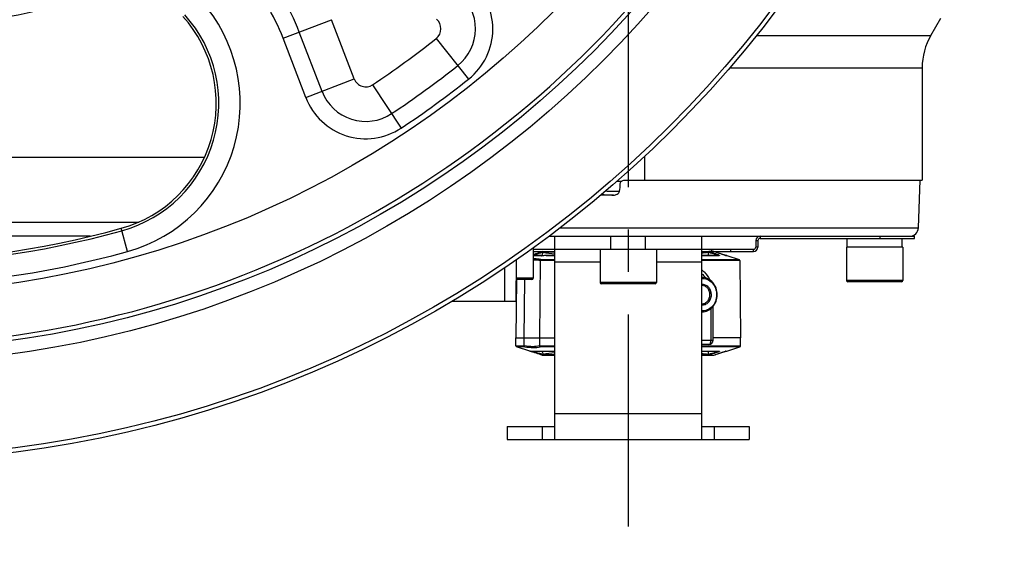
# Model space of a CAD drawing. Extents: x 0 to 2037, y -777 to 1557.
# Tile 38 of 70: x 879 to 993, y 203 to 264. Entities that reach past the tile are written whole.
import ezdxf

# ---------------------------------------------------------------- set-up
doc = ezdxf.new("R2010")
doc.units = 0
doc.header["$LTSCALE"] = 65.395
doc.linetypes.add('CENTER', pattern=[0.6, 0.375, -0.075, 0.075, -0.075])
doc.layers.get('0').update_dxf_attribs({"linetype": 'CONTINUOUS'})
doc.layers.add('3_ALL_AXES', color=7, linetype='CONTINUOUS')
doc.layers.add('6_ALL_SURFACES', color=7, linetype='CONTINUOUS')

msp = doc.modelspace()

# ---------------------------------------------------------------- linework, layer by layer
at = {"color": 9, "linetype": 'CONTINUOUS'}
for p, q in [((909.333, 262.227), (914.935, 264.378)), ((917.567, 257.521), (914.935, 264.378)), ((911.965, 255.371), (909.333, 262.227)), ((913.833, 256.088), (911.201, 262.944)), ((927.053, 262.21), (930.788, 257.514)), ((964.105, 262.569), (984.257, 262.569)), ((960.982, 258.819), (983.252, 258.819)), ((911.965, 255.371), (917.567, 257.521)), ((919.673, 256.847), (922.985, 251.845)), ((823.269, 248.474), (900.236, 248.474)), ((951.121, 248.552), (951.121, 245.828)), ((948.448, 245.679), (947.936, 245.679)), ((830.874, 240.979), (892.63, 240.979)), ((891.346, 237.578), (890.604, 240.253)), ((941.352, 240.293), (982.811, 240.293)), ((947.252, 237.828), (947.252, 239.328)), ((951.252, 237.828), (951.252, 239.328)), ((964.502, 239.328), (964.502, 239.078)), ((978.377, 239.078), (978.377, 239.328)), ((964.002, 238.828), (964.252, 238.828)), ((964.252, 238.078), (964.002, 238.078)), ((939.128, 237.117), (938.252, 237.117)), ((939.383, 237.478), (939.331, 237.479)), ((940.752, 237.478), (939.383, 237.478)), ((940.752, 237.117), (939.68, 237.117)), ((958.49, 237.478), (957.752, 237.478)), ((959.791, 237.117), (957.752, 237.117)), ((958.55, 237.479), (958.49, 237.478)), ((958.55, 237.487), (958.55, 237.479)), ((958.579, 237.573), (958.57, 237.542)), ((959.154, 237.573), (958.579, 237.573)), ((958.893, 237.828), (958.893, 237.578)), ((959.154, 237.573), (959.157, 237.572)), ((960.638, 237.117), (960.533, 237.117)), ((961.085, 237.828), (961.085, 237.578)), ((963.752, 237.578), (963.752, 237.828)), ((940.752, 236.539), (939.073, 236.539)), ((939.135, 236.632), (940.752, 236.632)), ((946.002, 236.328), (940.752, 236.328)), ((957.752, 236.328), (952.502, 236.328)), ((957.752, 236.632), (962.09, 236.632)), ((962.159, 236.539), (957.752, 236.539)), ((934.996, 231.828), (934.996, 235.725)), ((938.252, 234.478), (936.266, 234.478)), ((952.502, 233.978), (946.002, 233.978)), ((981.002, 234.228), (974.502, 234.228)), ((959.476, 232.578), (959.476, 232.559)), ((958.826, 227.328), (958.826, 230.97)), ((957.752, 227.328), (959.076, 227.328)), ((936.262, 226.646), (937.219, 226.646)), ((937.276, 226.552), (936.331, 226.552)), ((937.867, 226.04), (940.752, 226.04)), ((938.999, 226.646), (940.752, 226.646)), ((940.752, 226.552), (939.062, 226.552)), ((939.331, 225.677), (939.383, 225.678)), ((939.331, 225.67), (939.331, 225.677)), ((939.383, 225.678), (940.752, 225.678)), ((957.752, 226.646), (962.243, 226.646)), ((962.174, 226.552), (957.752, 226.552)), ((957.752, 226.04), (959.791, 226.04)), ((957.752, 225.678), (958.49, 225.678)), ((958.49, 225.678), (958.55, 225.677)), ((958.579, 225.584), (958.57, 225.614)), ((958.579, 225.584), (959.154, 225.584)), ((959.157, 225.584), (959.154, 225.584)), ((959.761, 226.036), (959.797, 226.036)), ((960.53, 226.04), (960.533, 226.04)), ((960.533, 226.04), (960.638, 226.04)), ((940.752, 218.828), (957.752, 218.828)), ((939.305, 217.328), (939.305, 215.828)), ((959.2, 217.328), (959.2, 215.828))]:
    msp.add_line(p, q, dxfattribs=at)
at = {"color": 7, "linetype": 'CONTINUOUS'}
for p, q in [((984.257, 262.569), (985.413, 264.57)), ((948.918, 245.828), (983.252, 245.828)), ((982.811, 240.293), (983.004, 245.828)), ((886.997, 239.328), (836.508, 239.328)), ((940.071, 239.328), (946.215, 239.328)), ((940.752, 215.828), (940.752, 239.328)), ((947.39, 239.328), (951.115, 239.328)), ((952.289, 239.328), (981.73, 239.328)), ((957.752, 215.828), (957.752, 239.328)), ((982.377, 239.078), (982.377, 239.328)), ((964.252, 238.828), (964.252, 238.078)), ((964.502, 239.078), (982.377, 239.078)), ((981.002, 238.078), (974.502, 238.078)), ((974.502, 238.078), (974.502, 234.228)), ((981.002, 238.078), (981.002, 234.228)), ((938.252, 237.987), (938.252, 234.478)), ((938.252, 237.578), (940.752, 237.578)), ((938.301, 237.213), (938.252, 237.197)), ((938.252, 237.122), (939.126, 237.122)), ((938.363, 237.233), (938.301, 237.213)), ((938.434, 237.256), (938.363, 237.233)), ((938.517, 237.283), (938.434, 237.256)), ((938.608, 237.314), (938.517, 237.283)), ((938.71, 237.349), (938.608, 237.314)), ((938.825, 237.388), (938.71, 237.349)), ((938.957, 237.434), (938.825, 237.388)), ((939.127, 237.12), (939.126, 237.122)), ((939.126, 237.122), (939.126, 237.121)), ((939.128, 237.117), (939.127, 237.12)), ((939.743, 237.122), (940.752, 237.122)), ((940.752, 237.828), (957.752, 237.828)), ((946.002, 237.828), (946.002, 233.978)), ((952.502, 237.828), (952.502, 233.978)), ((957.752, 237.578), (963.752, 237.578)), ((957.752, 237.122), (959.762, 237.122)), ((959.294, 237.524), (959.157, 237.573)), ((959.771, 237.357), (959.659, 237.396)), ((959.871, 237.323), (959.771, 237.357)), ((959.961, 237.293), (959.871, 237.323)), ((960.043, 237.265), (959.961, 237.293)), ((960.115, 237.242), (960.043, 237.265)), ((960.177, 237.221), (960.115, 237.242)), ((960.232, 237.203), (960.177, 237.221)), ((960.283, 237.187), (960.232, 237.203)), ((960.331, 237.172), (960.283, 237.187)), ((960.374, 237.159), (960.331, 237.172)), ((960.413, 237.148), (960.374, 237.159)), ((960.461, 237.134), (960.446, 237.138)), ((960.485, 237.127), (960.461, 237.134)), ((960.508, 237.122), (960.605, 237.122)), ((960.638, 237.117), (960.606, 237.122)), ((960.638, 237.117), (962.09, 236.632)), ((936.273, 236.599), (936.258, 231.828)), ((939.073, 236.538), (938.991, 227.578)), ((962.159, 236.539), (962.252, 227.578)), ((936.323, 234.328), (936.252, 227.578)), ((938.102, 234.328), (936.266, 234.328)), ((937.21, 227.578), (937.272, 234.328)), ((952.352, 233.828), (946.152, 233.828)), ((957.752, 234.578), (957.79, 234.578)), ((980.852, 234.078), (974.652, 234.078)), ((928.85, 231.828), (936.258, 231.828)), ((959.076, 227.328), (959.076, 231.226)), ((957.752, 230.578), (957.79, 230.578)), ((936.252, 227.578), (940.752, 227.578)), ((936.262, 226.646), (936.252, 227.578)), ((937.218, 226.647), (937.21, 227.578)), ((938.991, 227.578), (938.999, 226.647)), ((958.576, 226.828), (957.752, 226.828)), ((962.252, 227.578), (959.076, 227.578)), ((962.243, 226.646), (962.252, 227.578)), ((937.867, 226.04), (936.331, 226.552)), ((937.899, 226.035), (937.867, 226.04)), ((937.899, 226.035), (940.752, 226.035)), ((938.042, 226.024), (938.055, 226.02)), ((938.055, 226.02), (938.101, 226.007)), ((938.101, 226.007), (938.136, 225.996)), ((938.136, 225.996), (938.174, 225.984)), ((938.174, 225.984), (938.214, 225.972)), ((938.214, 225.972), (938.279, 225.951)), ((938.279, 225.951), (938.349, 225.929)), ((938.349, 225.929), (938.423, 225.904)), ((938.423, 225.904), (938.502, 225.878)), ((938.502, 225.878), (938.583, 225.851)), ((938.583, 225.851), (938.668, 225.822)), ((938.668, 225.822), (938.755, 225.793)), ((938.755, 225.793), (938.844, 225.762)), ((938.844, 225.762), (938.934, 225.731)), ((938.934, 225.731), (939.024, 225.699)), ((939.024, 225.699), (939.115, 225.667)), ((939.115, 225.667), (939.208, 225.634)), ((939.208, 225.634), (939.305, 225.599)), ((939.305, 225.599), (939.348, 225.584)), ((939.382, 225.578), (940.752, 225.578)), ((957.752, 226.035), (959.808, 226.035)), ((957.752, 225.578), (959.123, 225.578)), ((959.157, 225.584), (959.254, 225.619)), ((959.254, 225.619), (959.364, 225.658)), ((959.364, 225.658), (959.471, 225.696)), ((959.471, 225.696), (959.577, 225.733)), ((959.577, 225.733), (959.681, 225.769)), ((959.681, 225.769), (959.75, 225.793)), ((959.75, 225.793), (959.852, 225.827)), ((959.852, 225.827), (959.95, 225.86)), ((959.95, 225.86), (960.013, 225.882)), ((960.013, 225.882), (960.074, 225.902)), ((960.074, 225.902), (960.132, 225.921)), ((960.132, 225.921), (960.188, 225.939)), ((960.188, 225.939), (960.241, 225.956)), ((960.241, 225.956), (960.291, 225.972)), ((960.291, 225.972), (960.338, 225.987)), ((960.338, 225.987), (960.381, 226)), ((960.502, 226.035), (960.606, 226.035)), ((960.606, 226.035), (960.638, 226.04)), ((960.638, 226.04), (962.174, 226.552)), ((935.252, 217.328), (935.252, 215.828)), ((963.252, 217.328), (963.252, 215.828)), ((935.252, 215.828), (963.252, 215.828))]:
    msp.add_line(p, q, dxfattribs=at)
at = {"color": 3, "linetype": 'CONTINUOUS'}
for p, q in [((946.215, 239.328), (947.39, 239.328)), ((951.115, 239.328), (952.289, 239.328)), ((981.73, 239.328), (982.377, 239.328)), ((964.002, 238.828), (964.002, 238.078)), ((938.252, 237.828), (940.752, 237.828)), ((957.752, 237.828), (963.752, 237.828)), ((935.252, 217.328), (940.752, 217.328)), ((957.752, 217.328), (963.252, 217.328))]:
    msp.add_line(p, q, dxfattribs=at)
at = {"color": 7, "linetype": 'CONTINUOUS'}
for points in [[(939.348, 237.573), (939.202, 237.52), (939.112, 237.489), (939.032, 237.46), (938.957, 237.434)], [(959.659, 237.396), (959.53, 237.44), (959.458, 237.465), (959.38, 237.493), (959.294, 237.524)], [(960.446, 237.138), (960.43, 237.142), (960.413, 237.148)], [(960.51, 237.121), (960.507, 237.122), (960.501, 237.123), (960.494, 237.125), (960.485, 237.127)], [(937.997, 226.035), (937.998, 226.035), (938.003, 226.034), (938.011, 226.032), (938.019, 226.03), (938.03, 226.027), (938.042, 226.024)], [(960.381, 226), (960.421, 226.011), (960.438, 226.017)], [(960.438, 226.017), (960.454, 226.021), (960.469, 226.025), (960.481, 226.029), (960.492, 226.031), (960.5, 226.033), (960.502, 226.034)]]:
    msp.add_lwpolyline(points, dxfattribs=at)
for radius in [131, 130.5, 119.698, 118.145]:
    msp.add_circle((861.752, 344.328), radius, dxfattribs=at)
at = {"color": 9, "linetype": 'CONTINUOUS'}
msp.add_circle((861.752, 344.328), 111.618, dxfattribs=at)
for centre, radius, start, end in [((861.752, 344.328), 117.614, 217.42137, 322.57863), ((887.317, 253.776), 25.583, 21, 42), ((861.752, 344.328), 81.164, 277.08744, 292.93901), ((887.317, 253.776), 23.583, 21, 42), ((926.171, 263.319), 7.417, 308.49191, 51), ((886.597, 254.708), 17.777, 285.49437, 42), ((926.171, 263.319), 5.417, 308.49191, 51), ((886.597, 254.708), 15.29, 285.49437, 42), ((926.171, 263.319), 1.417, 308.49191, 51), ((861.752, 344.328), 104.917, 303.50809, 308.49191), ((861.752, 344.328), 108.917, 303.50809, 308.49191), ((918.89, 258.029), 1.417, 201, 303.50809), ((861.752, 344.328), 110.917, 303.50809, 308.49191), ((918.89, 258.029), 7.417, 201, 303.50809), ((918.89, 258.029), 5.417, 201, 303.50809), ((861.752, 344.328), 108.29, 254.50563, 285.49437), ((861.752, 344.328), 110.777, 254.50563, 285.49437), ((939.526, 237.478), 0.195, 173.97898, 179.68819), ((967.896, 461.715), 226.043, 262.75336, 263.10347), ((942.159, 387.842), 151.248, 275.91764, 276.19877), ((989.55, 240.954), 31.254, 186.38432, 187.0435), ((932.081, 245.691), 27.714, 342.76472, 342.90039), ((961.358, 240.335), 3.325, 253.56714, 254.26521), ((960.502, 237.022), 0.0995, 75.82775, 85.42114), ((960.503, 237.025), 0.0965, 71.42841, 75.80512), ((957.79, 233.082), 1.496, 90.00162, 91.43901), ((957.79, 232.073), 1.495, 268.56224, 270.00107), ((939.521, 225.678), 0.19, 182.46669, 187.9831), ((976.437, -67.405), 295.416, 96.93765, 97.20554), ((942.173, 75.449), 151.113, 83.80098, 84.08237), ((989.544, 222.204), 31.247, 172.95642, 173.61573), ((932.472, 217.587), 27.305, 17.09656, 17.23615)]:
    msp.add_arc(centre, radius, start, end, dxfattribs=at)
at = {"color": 7, "linetype": 'CONTINUOUS'}
for centre, radius, start, end in [((886.597, 254.708), 15, 285.49437, 42), ((990.752, 258.819), 7.5, 150, 180), ((940.412, 245.678), 7.922, 351.72473, 358.19419), ((861.752, 344.328), 108, 254.50563, 285.49437), ((981.812, 240.328), 1, 270, 358), ((963.752, 238.078), 0.5, 270, 360), ((964.502, 238.828), 0.25, 90, 180), ((962.059, 236.538), 0.1, 0.6, 71.56505), ((938.102, 234.478), 0.15, 270, 360), ((946.152, 233.978), 0.15, 180, 270), ((952.352, 233.978), 0.15, 270, 360), ((957.79, 232.877), 0.753, 89.00471, 92.86941), ((974.652, 234.228), 0.15, 180, 270), ((980.852, 234.228), 0.15, 270, 360), ((957.79, 232.28), 0.753, 267.13067, 270.9953), ((958.576, 227.328), 0.5, 270.00329, 359.99671), ((936.362, 226.647), 0.1, 180.6, 251.56505), ((962.143, 226.647), 0.1, 288.43495, 359.4)]:
    msp.add_arc(centre, radius, start, end, dxfattribs=at)
at = {"color": 3, "linetype": 'CONTINUOUS'}
for centre, radius, start, end in [((964.502, 238.828), 0.5, 90, 180), ((963.752, 238.078), 0.25, 270, 360)]:
    msp.add_arc(centre, radius, start, end, dxfattribs=at)
at = {"color": 7, "linetype": 'CONTINUOUS'}
msp.add_ellipse((949.252, 242.875), major_axis=(35, 0), ratio=0.0349208, start_param=1.6198953, end_param=1.661221, dxfattribs=at)
for points, knots in [([(948.33, 245.428), (948.332, 245.477), (948.356, 245.572), (948.415, 245.648), (948.448, 245.679)], [0, 0, 0, 0, 0.5173999, 1, 1, 1, 1]), ([(948.448, 245.679), (948.479, 245.708), (948.619, 245.803), (948.793, 245.828), (948.918, 245.828)], [0, 0, 0, 0, 0.2536542, 1, 1, 1, 1]), ([(947.535, 244.096), (947.61, 244.096), (947.761, 244.114), (947.976, 244.192), (948.163, 244.324), (948.241, 244.464), (948.252, 244.538)], [0, 0, 0, 0, 0.250735, 0.5014575, 0.7517353, 1, 1, 1, 1]), ([(939.68, 237.117), (939.608, 237.105), (939.48, 237.087), (939.31, 237.076), (939.201, 237.08), (939.137, 237.099), (939.128, 237.117)], [0, 0, 0, 0, 0.3892301, 0.6926734, 0.895738, 1, 1, 1, 1]), ([(939.191, 237.093), (939.195, 237.092), (939.212, 237.087), (939.229, 237.083), (939.242, 237.08)], [0, 0, 0, 0, 0.2248964, 1, 1, 1, 1]), ([(939.135, 236.632), (939.109, 236.622), (939.08, 236.587), (939.073, 236.549), (939.073, 236.539)], [0, 0, 0, 0, 0.7336059, 1, 1, 1, 1]), ([(957.754, 235.447), (957.849, 235.372), (958.217, 235.045), (958.508, 234.636), (958.673, 234.305)], [0, 0, 0, 0, 0.2465809, 1, 1, 1, 1]), ([(959.539, 232.578), (959.539, 232.836), (959.452, 233.349), (959.074, 234.011), (958.494, 234.468), (958.02, 234.578), (957.79, 234.578)], [0, 0, 0, 0, 0.2642303, 0.5202557, 0.7644204, 1, 1, 1, 1]), ([(957.79, 230.578), (958.02, 230.578), (958.494, 230.689), (959.074, 231.146), (959.452, 231.808), (959.539, 232.32), (959.539, 232.578)], [0, 0, 0, 0, 0.2355793, 0.4797445, 0.7357704, 1, 1, 1, 1]), ([(937.276, 226.552), (937.259, 226.559), (937.228, 226.587), (937.218, 226.626), (937.218, 226.646)], [0, 0, 0, 0, 0.4796768, 1, 1, 1, 1]), ([(938.999, 226.646), (938.999, 226.636), (939.006, 226.597), (939.035, 226.562), (939.062, 226.552)], [0, 0, 0, 0, 0.266362, 1, 1, 1, 1])]:
    msp.add_open_spline(points, degree=3, knots=knots, dxfattribs=at)
at = {"color": 9, "linetype": 'CONTINUOUS'}
for points, knots in [([(946.176, 244.165), (946.365, 244.149), (946.818, 244.122), (947.271, 244.105), (947.535, 244.096)], [0, 0, 0, 0, 0.4192285, 1, 1, 1, 1]), ([(946.648, 244.571), (946.869, 244.558), (947.403, 244.546), (947.938, 244.54), (948.252, 244.538)], [0, 0, 0, 0, 0.4134808, 1, 1, 1, 1]), ([(938.252, 237.181), (938.346, 237.206), (938.706, 237.303), (939.065, 237.404), (939.331, 237.479)], [0, 0, 0, 0, 0.2588494, 1, 1, 1, 1]), ([(939.241, 237.08), (939.284, 237.134), (939.347, 237.265), (939.376, 237.405), (939.383, 237.478)], [0, 0, 0, 0, 0.4852789, 1, 1, 1, 1]), ([(939.382, 237.578), (939.376, 237.578), (939.343, 237.565), (939.335, 237.526), (939.332, 237.499)], [0, 0, 0, 0, 0.1812598, 1, 1, 1, 1]), ([(958.55, 237.578), (958.552, 237.578), (958.549, 237.57), (958.551, 237.563), (958.55, 237.546), (958.55, 237.521), (958.55, 237.499), (958.55, 237.487)], [0, 0, 0, 0, 0.0745494, 0.1653666, 0.2879338, 0.611096, 1, 1, 1, 1]), ([(958.55, 237.479), (958.674, 237.449), (958.858, 237.403), (959.101, 237.339), (959.278, 237.291), (959.448, 237.242), (959.581, 237.202), (959.667, 237.174), (959.708, 237.158), (959.734, 237.149), (959.753, 237.139), (959.765, 237.134), (959.771, 237.123), (959.763, 237.122), (959.761, 237.122)], [0, 0, 0, 0, 0.2974383, 0.4443479, 0.5885573, 0.727792, 0.8570125, 0.9139058, 0.9389623, 0.9605955, 0.9775212, 0.9884845, 0.9931347, 1, 1, 1, 1]), ([(958.579, 237.573), (958.709, 237.533), (958.901, 237.472), (959.155, 237.387), (959.31, 237.333), (959.431, 237.29), (959.517, 237.258), (959.6, 237.227), (959.674, 237.197), (959.742, 237.167), (959.778, 237.15), (959.823, 237.121), (959.798, 237.117), (959.791, 237.117)], [0, 0, 0, 0, 0.3040823, 0.4540945, 0.6008966, 0.6723028, 0.7416529, 0.808002, 0.8697545, 0.9239332, 0.9649338, 0.9840979, 1, 1, 1, 1]), ([(960.418, 237.146), (960.199, 237.21), (959.778, 237.353), (959.358, 237.5), (959.154, 237.573)], [0, 0, 0, 0, 0.5125163, 1, 1, 1, 1]), ([(960.506, 237.122), (960.502, 237.123), (960.486, 237.127), (960.469, 237.131), (960.456, 237.135)], [0, 0, 0, 0, 0.2089672, 1, 1, 1, 1]), ([(960.533, 237.117), (960.532, 237.117), (960.523, 237.118), (960.513, 237.12), (960.506, 237.122)], [0, 0, 0, 0, 0.1448713, 1, 1, 1, 1]), ([(939.135, 236.632), (939.071, 236.648), (938.781, 236.707), (938.484, 236.72), (938.254, 236.715)], [0, 0, 0, 0, 0.2230783, 1, 1, 1, 1]), ([(938.254, 236.622), (938.33, 236.623), (938.605, 236.618), (938.88, 236.586), (939.073, 236.538)], [0, 0, 0, 0, 0.2768754, 1, 1, 1, 1]), ([(957.754, 235.006), (957.796, 234.971), (957.962, 234.823), (958.109, 234.655), (958.208, 234.52)], [0, 0, 0, 0, 0.2470198, 1, 1, 1, 1]), ([(957.752, 234.45), (957.972, 234.465), (958.434, 234.387), (959.01, 233.967), (959.389, 233.33), (959.476, 232.83), (959.476, 232.578)], [0, 0, 0, 0, 0.2331862, 0.47596, 0.7330052, 1, 1, 1, 1]), ([(958.871, 232.61), (958.867, 232.769), (958.805, 233.082), (958.555, 233.476), (958.183, 233.727), (957.89, 233.765), (957.752, 233.749)], [0, 0, 0, 0, 0.2673642, 0.5241068, 0.7664936, 1, 1, 1, 1]), ([(958.699, 232.606), (958.696, 232.739), (958.647, 233), (958.452, 233.336), (958.158, 233.568), (957.919, 233.627), (957.803, 233.629)], [0, 0, 0, 0, 0.2661959, 0.5230253, 0.7665124, 1, 1, 1, 1]), ([(957.752, 231.408), (957.892, 231.392), (958.191, 231.431), (958.566, 231.692), (958.814, 232.097), (958.871, 232.417), (958.871, 232.578)], [0, 0, 0, 0, 0.2332426, 0.475651, 0.7326344, 1, 1, 1, 1]), ([(959.476, 232.559), (959.474, 232.309), (959.384, 231.814), (959.004, 231.184), (958.43, 230.768), (957.97, 230.691), (957.752, 230.707)], [0, 0, 0, 0, 0.266996, 0.523949, 0.7667141, 1, 1, 1, 1]), ([(957.803, 231.527), (957.921, 231.529), (958.165, 231.591), (958.461, 231.83), (958.655, 232.176), (958.7, 232.444), (958.7, 232.578)], [0, 0, 0, 0, 0.233248, 0.476773, 0.7338217, 1, 1, 1, 1]), ([(938.999, 226.647), (938.746, 226.583), (938.144, 226.536), (937.55, 226.597), (937.218, 226.647)], [0, 0, 0, 0, 0.4381853, 1, 1, 1, 1]), ([(958.576, 226.828), (958.61, 226.828), (958.688, 226.866), (958.764, 226.983), (958.814, 227.143), (958.826, 227.264), (958.826, 227.328)], [0, 0, 0, 0, 0.1711574, 0.3961576, 0.6803624, 1, 1, 1, 1]), ([(937.276, 226.552), (937.608, 226.503), (938.204, 226.442), (938.807, 226.489), (939.062, 226.552)], [0, 0, 0, 0, 0.5610393, 1, 1, 1, 1]), ([(938.092, 226.017), (938.083, 226.02), (938.059, 226.026), (938.034, 226.032), (938.018, 226.035)], [0, 0, 0, 0, 0.3583555, 1, 1, 1, 1]), ([(939.331, 225.677), (939.232, 225.705), (938.82, 225.821), (938.407, 225.937), (938.092, 226.017)], [0, 0, 0, 0, 0.2404226, 1, 1, 1, 1]), ([(939.271, 226.035), (939.287, 226.01), (939.344, 225.898), (939.374, 225.773), (939.383, 225.678)], [0, 0, 0, 0, 0.2416643, 1, 1, 1, 1]), ([(939.331, 225.677), (939.328, 225.667), (939.323, 225.637), (939.327, 225.592), (939.348, 225.584)], [0, 0, 0, 0, 0.3267972, 1, 1, 1, 1]), ([(939.382, 225.578), (939.376, 225.578), (939.346, 225.59), (939.337, 225.627), (939.333, 225.652)], [0, 0, 0, 0, 0.1835855, 1, 1, 1, 1]), ([(958.55, 225.578), (958.55, 225.578), (958.549, 225.582), (958.55, 225.587), (958.55, 225.596), (958.55, 225.614), (958.55, 225.641), (958.55, 225.665), (958.55, 225.677)], [0, 0, 0, 0, 0.019252, 0.075954, 0.1682252, 0.2922782, 0.6165222, 1, 1, 1, 1]), ([(959.761, 226.035), (959.763, 226.035), (959.771, 226.034), (959.765, 226.023), (959.753, 226.018), (959.734, 226.008), (959.708, 225.998), (959.667, 225.983), (959.581, 225.955), (959.448, 225.914), (959.278, 225.866), (959.101, 225.818), (958.858, 225.754), (958.674, 225.707), (958.55, 225.677)], [0, 0, 0, 0, 0.0068248, 0.0115009, 0.0224959, 0.0394433, 0.06109, 0.0861537, 0.1430536, 0.272273, 0.411498, 0.5556951, 0.7025911, 1, 1, 1, 1]), ([(959.738, 225.988), (959.658, 225.951), (959.478, 225.883), (959.092, 225.746), (958.787, 225.648), (958.579, 225.584)], [0, 0, 0, 0, 0.217061, 0.4694447, 1, 1, 1, 1]), ([(959.154, 225.584), (959.359, 225.657), (959.779, 225.804), (960.201, 225.947), (960.42, 226.012)], [0, 0, 0, 0, 0.4877038, 1, 1, 1, 1]), ([(959.791, 226.04), (959.797, 226.04), (959.809, 226.043), (959.811, 226.03), (959.804, 226.024), (959.794, 226.017), (959.771, 226.004), (959.752, 225.995), (959.738, 225.988)], [0, 0, 0, 0, 0.1786572, 0.2213146, 0.2961833, 0.4165272, 0.5784751, 1, 1, 1, 1]), ([(960.42, 226.012), (960.429, 226.014), (960.457, 226.022), (960.485, 226.03), (960.506, 226.035)], [0, 0, 0, 0, 0.2962012, 1, 1, 1, 1]), ([(960.506, 226.035), (960.508, 226.036), (960.516, 226.037), (960.524, 226.039), (960.53, 226.04)], [0, 0, 0, 0, 0.3241468, 1, 1, 1, 1])]:
    msp.add_open_spline(points, degree=3, knots=knots, dxfattribs=at)
at = {"color": 7, "linetype": 'CONTINUOUS'}
for points in [[(939.156, 237.104), (939.167, 237.1), (939.179, 237.096), (939.191, 237.093)], [(939.743, 237.122), (939.722, 237.122), (939.701, 237.12), (939.68, 237.117)], [(939.382, 225.578), (939.371, 225.578), (939.36, 225.579), (939.352, 225.585)], [(959.123, 225.578), (959.133, 225.578), (959.145, 225.579), (959.153, 225.585)]]:
    msp.add_open_spline(points, degree=3, dxfattribs=at)
at = {"color": 9, "linetype": 'CONTINUOUS'}
for points in [[(939.333, 237.558), (939.327, 237.548), (939.326, 237.536), (939.325, 237.524)], [(939.325, 237.524), (939.325, 237.509), (939.327, 237.494), (939.331, 237.479)], [(939.348, 237.572), (939.341, 237.57), (939.336, 237.564), (939.333, 237.558)], [(959.791, 237.117), (959.781, 237.12), (959.771, 237.122), (959.761, 237.122)], [(958.7, 232.578), (958.7, 232.588), (958.7, 232.597), (958.699, 232.606)], [(958.871, 232.578), (958.871, 232.589), (958.871, 232.599), (958.87, 232.61)], [(958.579, 225.584), (958.57, 225.58), (958.559, 225.577), (958.55, 225.581)], [(959.761, 226.035), (959.771, 226.035), (959.781, 226.037), (959.791, 226.04)], [(960.533, 226.04), (960.523, 226.037), (960.513, 226.035), (960.502, 226.035)]]:
    msp.add_open_spline(points, degree=3, dxfattribs=at)
at = {"layer": '3_ALL_AXES', "color": 2, "linetype": 'CENTER'}
msp.add_line((949.252, 701.141), (949.252, 202.902), dxfattribs=at)
at = {"layer": '3_ALL_AXES', "color": 7, "linetype": 'CONTINUOUS'}
for p, q in [((974.577, 238.078), (974.577, 239.078)), ((980.927, 238.078), (980.927, 239.078))]:
    msp.add_line(p, q, dxfattribs=at)
at = {"layer": '6_ALL_SURFACES', "color": 7, "linetype": 'CONTINUOUS'}
msp.add_line((983.252, 258.819), (983.252, 245.828), dxfattribs=at)

doc.saveas('drawing.dxf')
